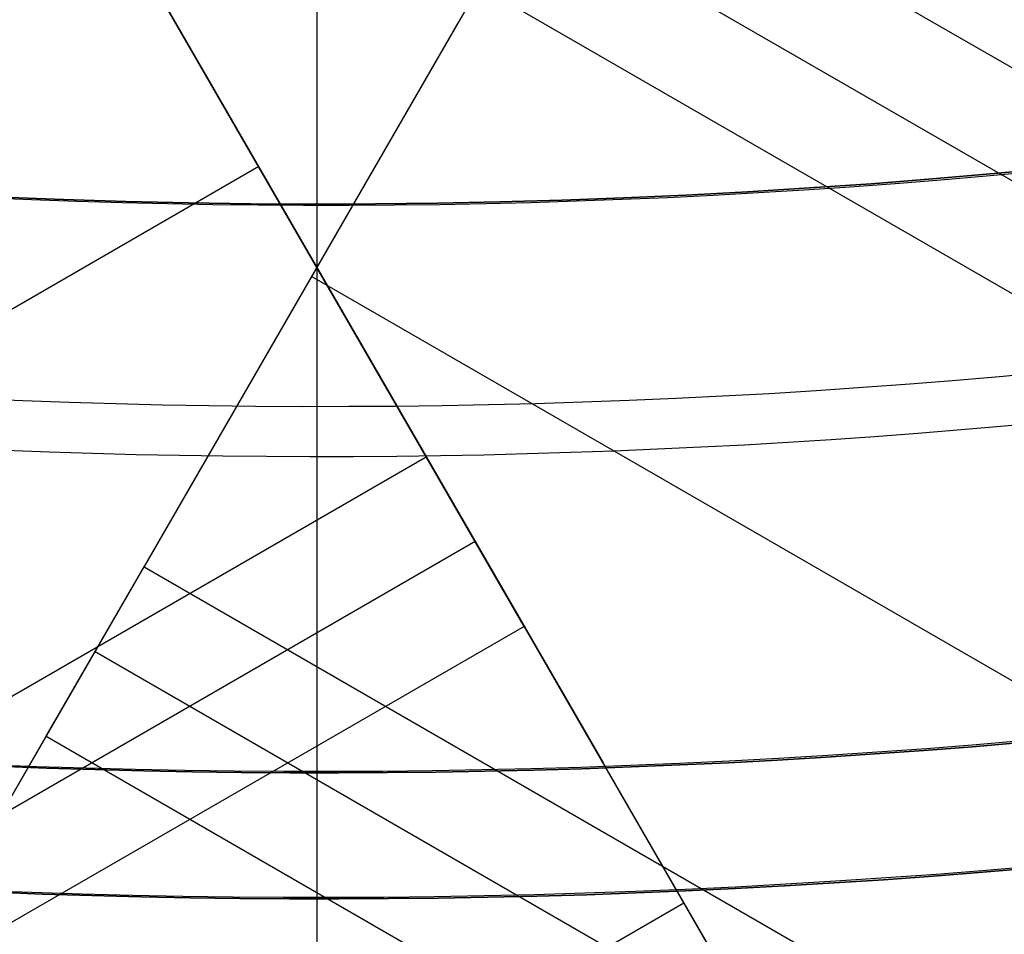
# Model space of a CAD drawing. Extents: x 19329 to 20306, y -2029 to -1182.
# Tile 13 of 66: x 19815.43 to 19823.24, y -1777.07 to -1769.81. Entities that reach past the tile are written whole.
import ezdxf

# ---------------------------------------------------------------- set-up
doc = ezdxf.new("R2010")
doc.units = 0
doc.layers.get('0').update_dxf_attribs({"linetype": 'CONTINUOUS'})
doc.layers.add('COLOR', color=7, linetype='CONTINUOUS')

msp = doc.modelspace()

# ---------------------------------------------------------------- linework, layer by layer
for p, q in [((19814.70653639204, -1766.443263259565, 55.76924897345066), (19822.13969241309, -1779.317867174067, 52.33709039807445)), ((19813.20308757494, -1779.712486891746, 80.45597219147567), (19820.59364523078, -1766.911665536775, 77.04348283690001)), ((19819.85025463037, -1768.19925582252, 75.33412510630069), (19832.66312627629, -1775.596770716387, 75.33412510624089)), ((19815.83104328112, -1768.390966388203, 53.29938470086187), (19820.05561549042, -1775.708140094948, 53.29938452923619)), ((19818.65299499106, -1773.278730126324, 52.38170991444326), (19815.99355718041, -1768.672448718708, 53.12237642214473)), ((19819.46194400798, -1768.871829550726, 75.75706859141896), (19832.7007060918, -1776.515232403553, 75.75706859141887)), ((19819.07363338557, -1769.544403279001, 76.18001207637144), (19816.4141955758, -1774.150684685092, 76.9206785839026)), ((19833.59366242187, -1777.9275459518, 76.18001207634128), (19819.07363338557, -1769.544403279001, 76.18001207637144)), ((19815.44077433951, -1775.836699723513, 77.82137531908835), (19818.90893427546, -1769.829670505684, 77.82137517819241)), ((19817.32327608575, -1770.97558942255, 52.75204316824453), (19384.31960988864, -2020.970372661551, 52.75204316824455)), ((19817.74391448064, -1771.847543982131, 76.55034533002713), (20250.74758067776, -2021.842327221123, 76.55034533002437)), ((19818.33035335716, -1772.719898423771, 54.09600082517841), (19818.33035334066, -1772.719898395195, 52.47156720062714)), ((19385.64932879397, -2023.273513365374, 52.38170991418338), (19818.65299499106, -1773.278730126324, 52.38170991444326)), ((19819.42961623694, -1774.623877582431, 51.5358229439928), (19818.65299499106, -1773.278730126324, 52.38170991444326)), ((19816.78589088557, -1773.506889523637, 78.80166155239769), (19816.78589086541, -1773.506889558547, 76.81715961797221)), ((19819.04130561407, -1773.951303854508, 51.95876642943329), (19386.03779988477, -2023.945994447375, 51.95876642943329)), ((19815.63757433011, -1775.495832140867, 77.76656555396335), (19816.4141955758, -1774.150684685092, 76.9206785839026)), ((19816.4141955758, -1774.150684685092, 76.9206785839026), (20249.41786177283, -2024.14546792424, 76.92067858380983)), ((19819.42961623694, -1774.623877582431, 51.5358229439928), (19386.48460955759, -2024.584793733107, 51.53582294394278)), ((19821.96566739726, -1779.016447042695, 50.82952022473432), (19819.42961623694, -1774.623877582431, 51.5358229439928)), ((19816.02588495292, -1774.823258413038, 77.34362206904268), (20249.02955115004, -2024.81804165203, 77.34362206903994)), ((19812.97813652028, -1780.102113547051, 78.50723206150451), (19815.63757433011, -1775.495832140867, 77.76656555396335)), ((19815.63757433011, -1775.495832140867, 77.76656555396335), (20248.61058054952, -2025.472913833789, 77.76656555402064)), ((19820.69764181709, -1776.82016231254, 51.18267158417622), (19388.63857752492, -2026.269579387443, 51.18267158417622))]:
    msp.add_line(p, q)
at = {"extrusion": (0.1124755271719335, 0.194813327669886, 0.9743700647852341)}
msp.add_lwpolyline([(-18054.37167406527, -8257.823916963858), (-18054.88222366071, -8257.51494856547), (-18055.39076947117, -8257.201283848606), (-18055.89725107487, -8256.882941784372), (-18056.4016082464, -8256.559942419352), (-18056.90378097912, -8256.232306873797), (-18057.40370950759, -8255.900057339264), (-18057.90133433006, -8255.563217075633), (-18058.39659623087, -8255.221810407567), (-18058.88943630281, -8254.87586272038), (-18059.37979596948, -8254.525400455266), (-18059.86761700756, -8254.170451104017), (-18060.35284156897, -8253.811043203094), (-18060.83541220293, -8253.447206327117), (-18061.31527187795, -8253.07897108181), (-18061.79236400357, -8252.706369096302), (-18062.26663245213, -8252.3294330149), (-18062.73802158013, -8251.948196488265), (-18063.2064762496, -8251.562694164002), (-18063.67194184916, -8251.172961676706), (-18064.13436431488, -8250.779035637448), (-18064.59369015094, -8250.380953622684), (-18065.04986644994, -8249.978754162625), (-18065.50284091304, -8249.572476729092), (-18065.95256186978, -8249.16216172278), (-18066.39897829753, -8248.747850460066), (-18066.84203984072, -8248.32958515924), (-18067.28169682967, -8247.90740892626), (-18067.71790029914, -8247.481365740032), (-18068.1506020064, -8247.051500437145), (-18068.57975444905, -8246.617858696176), (-18069.00531088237, -8246.180487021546), (-18069.42722533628, -8245.73943272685), (-18069.84545263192, -8245.294743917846), (-18070.25994839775, -8244.846469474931), (-18070.67066908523, -8244.394659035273), (-18071.07757198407, -8243.939362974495), (-18071.48061523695, -8243.480632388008), (-18071.87975785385, -8243.018519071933), (-18072.27495972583, -8242.55307550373), (-18072.66618163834, -8242.084354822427), (-18073.05338528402, -8241.61241080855), (-18073.436533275, -8241.137297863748), (-18073.81558915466, -8240.659070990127), (-18074.19051740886, -8240.177785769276), (-18074.56128347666, -8239.693498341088), (-18074.9278537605, -8239.206265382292), (-18075.29019563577, -8238.716144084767), (-18075.64827745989, -8238.223192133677), (-18076.00206858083, -8237.727467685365), (-18076.35153934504, -8237.229029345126), (-18076.69666110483, -8236.727936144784), (-18077.03740622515, -8236.224247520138), (-18077.37374808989, -8235.718023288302), (-18077.70566110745, -8235.209323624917), (-18078.03312071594, -8234.698209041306), (-18078.35610338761, -8234.184740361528), (-18078.67458663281, -8233.668978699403), (-18078.98854900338, -8233.150985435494), (-18079.29797009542, -8232.630822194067), (-18079.60283055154, -8232.108550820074), (-18079.90311206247, -8231.584233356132), (-18080.19879736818, -8231.057932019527), (-18080.48987025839, -8230.529709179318), (-18080.77631557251, -8229.999627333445), (-18081.05811919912, -8229.467749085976), (-18081.33526807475, -8228.934137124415), (-18081.60775018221, -8228.398854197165), (-18081.87555454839, -8227.861963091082), (-18082.1386712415, -8227.323526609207), (-18082.39709136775, -8226.783607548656), (-18082.65080706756, -8226.242268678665), (-18082.89981151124, -8225.699572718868), (-18083.14409889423, -8225.15558231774), (-18083.38366443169, -8224.61036003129), (-18083.61850435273, -8224.063968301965), (-18083.8486158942, -8223.51646943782), (-18084.07399729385, -8222.967925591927), (-18084.29464778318, -8222.418398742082), (-18084.51056757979, -8221.867950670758), (-18084.7217578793, -8221.316642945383), (-18084.92822084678, -8220.764536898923), (-18085.1299596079, -8220.211693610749), (-18085.32697823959, -8219.658173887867), (-18085.51928176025, -8219.104038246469), (-18085.70687611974, -8218.549346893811), (-18085.88976818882, -8217.994159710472), (-18086.06796574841, -8217.438536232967), (-18086.24147747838, -8216.882535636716), (-18086.41031294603, -8216.326216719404), (-18086.57448259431, -8215.769637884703), (-18086.73399772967, -8215.212857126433), (-18086.88887050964, -8214.655932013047), (-18087.03911393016, -8214.098919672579), (-18087.1847418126, -8213.541876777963), (-18087.32576879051, -8212.984859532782), (-18087.46221029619, -8212.427923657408), (-18087.59408254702, -8211.871124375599), (-18087.72140253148, -8211.314516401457), (-18087.84418799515, -8210.758153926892), (-18087.96245742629, -8210.202090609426), (-18088.07623004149, -8209.646379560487), (-18088.18552577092, -8209.091073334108), (-18088.29036524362, -8208.536223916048), (-18088.39076977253, -8207.981882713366), (-18088.48676133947, -8207.428100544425), (-18088.57836257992, -8206.874927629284), (-18088.66559676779, -8206.322413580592), (-18088.74848780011, -8205.77060739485), (-18088.82706018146, -8205.21955744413), (-18088.90133900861, -8204.669311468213), (-18088.97134995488, -8204.119916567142), (-18089.03711925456, -8203.571419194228), (-18089.09867368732, -8203.023865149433), (-18089.15604056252, -8202.477299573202), (-18089.20924770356, -8201.931766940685), (-18089.25832343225, -8201.387311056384), (-18089.30329655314, -8200.843975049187), (-18089.34419633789, -8200.301801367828), (-18089.38105250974, -8199.76083177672), (-18089.41389522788, -8199.221107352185), (-18089.44275507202, -8198.682668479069), (-18089.46766302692, -8198.14555484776), (-18089.48865046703, -8197.609805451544), (-18089.50574914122, -8197.075458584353), (-18089.51899115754, -8196.542551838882), (-18089.52840896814, -8196.011122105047), (-18089.53403535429, -8195.481205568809), (-18089.5359034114, -8194.952837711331), (-18089.53410419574, -8194.434296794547), (-18089.52868554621, -8193.914263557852), (-18089.51961616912, -8193.392771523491), (-18089.50686506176, -8192.869854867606), (-18089.49040152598, -8192.3455484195), (-18089.4701951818, -8191.819887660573), (-18089.4462159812, -8191.29290872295), (-18089.41843422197, -8190.764648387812), (-18089.38682056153, -8190.235144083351), (-18089.35134603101, -8189.704433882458), (-18089.31198204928, -8189.172556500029), (-18089.26870043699, -8188.63955128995), (-18089.22147343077, -8188.105458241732), (-18089.17027369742, -8187.570317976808), (-18089.11507434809, -8187.034171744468), (-18089.05584895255, -8186.497061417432), (-18088.99257155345, -8185.95902948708), (-18088.92521668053, -8185.4201190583), (-18088.85375936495, -8184.880373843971), (-18088.77817515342, -8184.339838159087), (-18088.69844012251, -8183.798556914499), (-18088.61453089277, -8183.256575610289), (-18088.52642464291, -8182.713940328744), (-18088.43409912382, -8182.170697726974), (-18088.33753267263, -8181.62689502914), (-18088.23670422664, -8181.082580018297), (-18088.13159333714, -8180.537801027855), (-18088.02218018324, -8179.992606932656), (-18087.90844558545, -8179.447047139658), (-18087.79037101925, -8178.901171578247), (-18087.66793862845, -8178.355030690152), (-18087.54113123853, -8177.808675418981), (-18087.40993236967, -8177.262157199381), (-18087.27432624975, -8176.715527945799), (-18087.1342978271, -8176.168840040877), (-18086.9898327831, -8175.622146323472), (-18086.84091754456, -8175.075500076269), (-18086.68753929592, -8174.528955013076), (-18086.52968599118, -8173.982565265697), (-18086.3673463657, -8173.436385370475), (-18086.20050994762, -8172.890470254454), (-18086.02916706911, -8172.344875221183), (-18085.85330887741, -8171.799655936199), (-18085.67292734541, -8171.254868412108), (-18085.48801528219, -8170.710568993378), (-18085.29856634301, -8170.166814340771), (-18085.10457503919, -8169.623661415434), (-18084.90603674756, -8169.081167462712), (-18084.70294771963, -8168.539389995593), (-18084.49530509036, -8167.998386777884), (-18084.28310688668, -8167.458215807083), (-18084.06635203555, -8166.918935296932), (-18083.84504037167, -8166.380603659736), (-18083.61917264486, -8165.843279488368), (-18083.38875052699, -8165.307021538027), (-18083.15377661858, -8164.771888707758), (-18082.91425445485, -8164.237940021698), (-18082.67018851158, -8163.705234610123), (-18082.42158421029, -8163.173831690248), (-18082.16844792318, -8162.643790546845), (-18081.91078697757, -8162.115170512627), (-18081.64860965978, -8161.588030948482), (-18081.38192521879, -8161.062431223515), (-18081.11074386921, -8160.538430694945), (-18080.83507679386, -8160.016088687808), (-18080.55493614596, -8159.495464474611), (-18080.27033505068, -8158.976617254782), (-18079.98128760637, -8158.459606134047), (-18079.68780888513, -8157.944490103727), (-18079.38991493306, -8157.431328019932), (-18079.08762276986, -8156.920178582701), (-18078.78095038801, -8156.41110031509), (-18078.46991675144, -8155.904151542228), (-18078.15454179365, -8155.399390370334), (-18077.83484641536, -8154.896874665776), (-18077.51085248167, -8154.39666203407), (-18077.1825828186, -8153.898809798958), (-18076.85006120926, -8153.403374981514), (-18076.51331238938, -8152.910414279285), (-18076.17236204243, -8152.419984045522), (-18075.82723679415, -8151.932140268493), (-18075.47796420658, -8151.446938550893), (-18075.12457277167, -8150.964434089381), (-18074.76709190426, -8150.484681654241), (-18074.40555193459, -8150.007735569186), (-18074.03998410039, -8149.533649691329), (-18073.67042053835, -8149.062477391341), (-18073.29689427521, -8148.594271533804), (-18072.91943921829, -8148.12908445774), (-18072.53809014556, -8147.666967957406), (-18072.15288269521, -8147.207973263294), (-18071.76385335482, -8146.752151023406), (-18071.37103944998, -8146.29955128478), (-18070.97447913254, -8145.850223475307), (-18070.57421136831, -8145.404216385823), (-18070.1702759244, -8144.961578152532), (-18069.76271335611, -8144.522356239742), (-18069.35156499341, -8144.086597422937), (-18068.93687292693, -8143.654347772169), (-18068.51867999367, -8143.225652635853), (-18068.09702976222, -8142.800556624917), (-18067.67196651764, -8142.379103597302), (-18067.24353524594, -8141.961336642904), (-18066.81178161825, -8141.547298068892), (-18066.37675197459, -8141.137029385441), (-18065.93849330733, -8140.730571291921), (-18065.49705324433, -8140.327963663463), (-18065.05248003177, -8139.929245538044), (-18064.60482251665, -8139.534455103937), (-18064.15413012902, -8139.143629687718), (-18063.70045286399, -8138.756805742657), (-18063.24384126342, -8138.374018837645), (-18062.78434639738, -8137.995303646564), (-18062.32201984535, -8137.620693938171), (-18061.85691367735, -8137.250222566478), (-18061.38908043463, -8136.883921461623), (-18060.91857311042, -8136.521821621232), (-18060.4454451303, -8136.163953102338), (-18059.96975033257, -8135.810345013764), (-18059.49154294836, -8135.461025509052), (-18059.01087758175, -8135.116021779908), (-18058.5278091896, -8134.77536005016), (-18058.04239306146, -8134.439065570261), (-18057.55468479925, -8134.107162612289), (-18057.06474029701, -8133.779674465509), (-18056.57261572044, -8133.456623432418), (-18056.07836748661, -8133.138030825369), (-18055.58205224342, -8132.823916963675)], dxfattribs=at)
at = {"extrusion": (0.1124755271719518, 0.1948133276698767, 0.9743700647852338)}
msp.add_lwpolyline([(-18053.46081628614, -8132.823916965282), (-18053.98188590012, -8133.128708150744), (-18054.50100556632, -8133.438358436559), (-18055.01811201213, -8133.752850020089), (-18055.53314213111, -8134.072163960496), (-18056.04603300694, -8134.396280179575), (-18056.5567219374, -8134.725177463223), (-18057.06514645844, -8135.058833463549), (-18057.5712443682, -8135.397224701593), (-18058.07495375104, -8135.740326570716), (-18058.57621300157, -8136.088113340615), (-18059.07496084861, -8136.440558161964), (-18059.57113637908, -8136.797633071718), (-18060.06467906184, -8137.159308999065), (-18060.55552877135, -8137.525555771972), (-18061.04362581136, -8137.896342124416), (-18061.52891093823, -8138.271635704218), (-18062.01132538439, -8138.651403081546), (-18062.49081088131, -8139.035609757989), (-18062.96730968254, -8139.424220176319), (-18063.44076458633, -8139.817197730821), (-18063.91111895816, -8140.214504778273), (-18064.37831675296, -8140.616102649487), (-18064.84230253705, -8141.021951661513), (-18065.30302150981, -8141.432011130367), (-18065.76041952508, -8141.846239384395), (-18066.21444311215, -8142.264593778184), (-18066.66503949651, -8142.687030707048), (-18067.11215662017, -8143.113505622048), (-18067.55574316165, -8143.543973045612), (-18067.99574855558, -8143.978386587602), (-18068.43212301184, -8144.416698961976), (-18068.86481753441, -8144.858862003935), (-18069.29378393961, -8145.304826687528), (-18069.71897487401, -8145.754543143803), (-18070.1403438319, -8146.207960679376), (-18070.5578451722, -8146.665027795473), (-18070.9714341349, -8147.125692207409), (-18071.38106685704, -8147.589900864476), (-18071.78670038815, -8148.057599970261), (-18072.18829270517, -8148.528735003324), (-18072.58580272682, -8149.003250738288), (-18072.97919032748, -8149.481091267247), (-18073.36841635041, -8149.96220002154), (-18073.7534426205, -8150.446519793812), (-18074.13423195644, -8150.933992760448), (-18074.51074818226, -8151.424560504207), (-18074.88295613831, -8151.918164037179), (-18075.25082169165, -8152.414743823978), (-18075.61431174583, -8152.914239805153), (-18075.97339425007, -8153.416591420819), (-18076.32803820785, -8153.921737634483), (-18076.67821368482, -8154.429616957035), (-18077.0238918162, -8154.940167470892), (-18077.36504481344, -8155.453326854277), (-18077.70164597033, -8155.969032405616), (-18078.03366966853, -8156.487221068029), (-18078.36109138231, -8157.007829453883), (-18078.6838876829, -8157.53079386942), (-18079.00203624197, -8158.056050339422), (-18079.31551583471, -8158.583534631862), (-18079.62430634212, -8159.113182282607), (-18079.92838875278, -8159.644928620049), (-18080.22774516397, -8160.178708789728), (-18080.52235878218, -8160.714457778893), (-18080.81221392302, -8161.252110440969), (-18081.09729601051, -8161.791601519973), (-18081.37759157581, -8162.332865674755), (-18081.65308825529, -8162.875837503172), (-18081.92377478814, -8163.420451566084), (-18082.18964101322, -8163.966642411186), (-18082.45067786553, -8164.514344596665), (-18082.70687737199, -8165.063492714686), (-18082.9582326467, -8165.614021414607), (-18083.20473788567, -8166.165865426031), (-18083.44638836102, -8166.718959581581), (-18083.68318041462, -8167.273238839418), (-18083.91511145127, -8167.828638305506), (-18084.14217993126, -8168.385093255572), (-18084.36438536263, -8168.94253915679), (-18084.58172829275, -8169.500911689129), (-18084.79421029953, -8170.060146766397), (-18085.00183398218, -8170.620180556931), (-18085.20460295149, -8171.180949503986), (-18085.40252181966, -8171.742390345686), (-18085.59559618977, -8172.304440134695), (-18085.78383264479, -8172.867036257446), (-18085.96723873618, -8173.43011645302), (-18086.1458229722, -8173.993618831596), (-18086.31959480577, -8174.557481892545), (-18086.48856462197, -8175.121644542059), (-18086.65274372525, -8175.686046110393), (-18086.8121443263, -8176.250626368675), (-18086.96677952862, -8176.815325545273), (-18087.11666331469, -8177.380084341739), (-18087.26181053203, -8177.944843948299), (-18087.4022368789, -8178.509546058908), (-18087.53795888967, -8179.07413288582), (-18087.66899392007, -8179.638547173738), (-18087.79536013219, -8180.202732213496), (-18087.91707647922, -8180.766631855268), (-18088.03416269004, -8181.330190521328), (-18088.14663925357, -8181.89335321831), (-18088.25452740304, -8182.456065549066), (-18088.3578491, -8183.018273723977), (-18088.45662701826, -8183.579924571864), (-18088.55088452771, -8184.140965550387), (-18088.64064567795, -8184.701344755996), (-18088.72593518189, -8185.261010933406), (-18088.80677839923, -8185.819913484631), (-18088.88320131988, -8186.37800247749), (-18088.95523054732, -8186.935228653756), (-18089.02289328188, -8187.491543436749), (-18089.08621730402, -8188.046898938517), (-18089.14523095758, -8188.601247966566), (-18089.19996313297, -8189.154544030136), (-18089.25044325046, -8189.706741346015), (-18089.29670124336, -8190.257794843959), (-18089.3387675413, -8190.807660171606), (-18089.37667305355, -8191.356293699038), (-18089.41044915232, -8191.903652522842), (-18089.44012765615, -8192.44969446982), (-18089.46574081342, -8192.994378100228), (-18089.48732128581, -8193.537662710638), (-18089.50490213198, -8194.079508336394), (-18089.51851679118, -8194.619875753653), (-18089.5281990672, -8195.158726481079), (-18089.53398311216, -8195.696022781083), (-18089.53590341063, -8196.231727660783), (-18089.53415174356, -8196.743370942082), (-18089.5288765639, -8197.256467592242), (-18089.52004780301, -8197.770985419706), (-18089.50763566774, -8198.286891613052), (-18089.49161065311, -8198.804152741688), (-18089.47194355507, -8199.322734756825), (-18089.44860548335, -8199.842602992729), (-18089.42156787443, -8200.363722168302), (-18089.3908025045, -8200.886056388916), (-18089.35628150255, -8201.409569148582), (-18089.31797736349, -8201.934223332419), (-18089.27586296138, -8202.459981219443), (-18089.22991156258, -8202.986804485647), (-18089.18009683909, -8203.51465420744), (-18089.12639288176, -8204.043490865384), (-18089.06877421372, -8204.573274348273), (-18089.00721580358, -8205.103963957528), (-18088.9416930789, -8205.635518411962), (-18088.87218193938, -8206.167895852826), (-18088.79865877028, -8206.701053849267), (-18088.72110045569, -8207.234949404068), (-18088.63948439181, -8207.769538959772), (-18088.55378850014, -8208.304778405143), (-18088.46399124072, -8208.840623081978), (-18088.37007162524, -8209.377027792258), (-18088.27200923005, -8209.913946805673), (-18088.16978420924, -8210.451333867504), (-18088.06337730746, -8210.989142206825), (-18087.95276987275, -8211.527324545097), (-18087.83794386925, -8212.065833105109), (-18087.71888188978, -8212.60461962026), (-18087.59556716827, -8213.143635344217), (-18087.46798359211, -8213.682831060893), (-18087.33611571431, -8214.222157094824), (-18087.19994876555, -8214.76156332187), (-18087.05946866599, -8215.300999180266), (-18086.91466203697, -8215.840413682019), (-18086.7655162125, -8216.379755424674), (-18086.61201925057, -8216.918972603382), (-18086.45415994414, -8217.458013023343), (-18086.29192783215, -8217.996824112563), (-18086.12531321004, -8218.53535293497), (-18085.9543071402, -8219.073546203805), (-18085.77890146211, -8219.611350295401), (-18085.5990888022, -8220.148711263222), (-18085.41486258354, -8220.685574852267), (-18085.22621703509, -8221.221886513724), (-18085.03314720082, -8221.757591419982), (-18084.83564894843, -8222.292634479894), (-18084.63371897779, -8222.826960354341), (-18084.42735482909, -8223.360513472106), (-18084.21655489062, -8223.893238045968), (-18084.0013184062, -8224.425078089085), (-18083.78164548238, -8224.955977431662), (-18083.5575370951, -8225.48587973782), (-18083.32899509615, -8226.014728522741), (-18083.09602221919, -8226.542467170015), (-18082.85862208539, -8227.069038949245), (-18082.61679920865, -8227.594387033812), (-18082.37055900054, -8228.118454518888), (-18082.11990777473, -8228.641184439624), (-18081.86485275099, -8229.162519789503), (-18081.60540205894, -8229.682403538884), (-18081.34156474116, -8230.200778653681), (-18081.07335075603, -8230.717588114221), (-18080.80077098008, -8231.232774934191), (-18080.52383720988, -8231.746282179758), (-18080.24256216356, -8232.258052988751), (-18079.95695948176, -8232.768030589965), (-18079.66704372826, -8233.276158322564), (-18079.37283039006, -8233.782379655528), (-18079.07433587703, -8234.286638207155), (-18078.7715775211, -8234.788877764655), (-18078.46457357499, -8235.289042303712), (-18078.15334321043, -8235.787076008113), (-18077.83790651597, -8236.282923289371), (-18077.51828449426, -8236.776528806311), (-18077.19449905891, -8237.267837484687), (-18076.86657303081, -8237.756794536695), (-18076.53453013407, -8238.243345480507), (-18076.1983949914, -8238.727436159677), (-18075.85819311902, -8239.209012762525), (-18075.51395092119, -8239.688021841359), (-18075.16569568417, -8240.16441033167), (-18074.81345556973, -8240.638125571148), (-18074.45725960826, -8241.10911531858), (-18074.09713769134, -8241.577327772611), (-18073.73312056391, -8242.042711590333), (-18073.36523981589, -8242.505215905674), (-18072.99352787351, -8242.964790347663), (-18072.61801799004, -8243.421385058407), (-18072.23874423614, -8243.874950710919), (-18071.85574148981, -8244.325438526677), (-18071.46904542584, -8244.77280029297), (-18071.07869250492, -8245.216988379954), (-18070.68471996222, -8245.657955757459), (-18070.28716579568, -8246.095656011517), (-18069.88606875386, -8246.530043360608), (-18069.48146832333, -8246.961072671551), (-18069.0734047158, -8247.38869947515), (-18068.66191885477, -8247.812879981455), (-18068.24705236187, -8248.23357109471), (-18067.82884754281, -8248.650730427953), (-18067.40734737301, -8249.06431631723), (-18066.9825954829, -8249.474287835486), (-18066.55463614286, -8249.880604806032), (-18066.12351424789, -8250.283227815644), (-18065.68927530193, -8250.682118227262), (-18065.25196540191, -8251.077238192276), (-18064.81163122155, -8251.468550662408), (-18064.36831999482, -8251.85601940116), (-18063.92207949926, -8252.239608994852), (-18063.47295803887, -8252.619284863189), (-18063.02100442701, -8252.995013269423), (-18062.56626796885, -8253.366761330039), (-18062.1087984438, -8253.734497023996), (-18061.6486460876, -8254.098189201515), (-18061.18586157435, -8254.457807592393), (-18060.72049599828, -8254.813322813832), (-18060.25260085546, -8255.164706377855), (-18059.78222802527, -8255.511930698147), (-18059.30942975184, -8255.85496909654), (-18058.83425862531, -8256.193795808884), (-18058.35676756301, -8256.528385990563), (-18057.8770097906, -8256.858715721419), (-18057.39503882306, -8257.18476201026), (-18056.91090844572, -8257.50650279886), (-18056.42467269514, -8257.82391696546)], dxfattribs=at)
at = {"extrusion": (0.1124755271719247, 0.1948133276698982, 0.9743700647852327)}
msp.add_lwpolyline([(-18059.82186219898, -8132.823916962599), (-18060.29727702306, -8133.159034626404), (-18060.77044049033, -8133.498225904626), (-18061.24130344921, -8133.84146741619), (-18061.70981704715, -8134.18873495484), (-18062.1759327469, -8134.540003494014), (-18062.63960234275, -8134.895247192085), (-18063.10077797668, -8135.254439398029), (-18063.55941215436, -8135.617552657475), (-18064.01545776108, -8135.984558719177), (-18064.4688680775, -8136.355428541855), (-18064.91959679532, -8136.730132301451), (-18065.36759803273, -8137.108639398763), (-18065.81282634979, -8137.490918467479), (-18066.25523676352, -8137.876937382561), (-18066.69478476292, -8138.266663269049), (-18067.13142632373, -8138.660062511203), (-18067.56511792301, -8139.057100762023), (-18067.9958165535, -8139.457742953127), (-18068.42347973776, -8139.861953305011), (-18068.84806554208, -8140.269695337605), (-18069.26953259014, -8140.680931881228), (-18069.68784007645, -8141.09562508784), (-18070.10294777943, -8141.513736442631), (-18070.5148160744, -8141.93522677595), (-18070.92340594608, -8142.360056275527), (-18071.328679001, -8142.788184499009), (-18071.73059747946, -8143.219570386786), (-18072.12912426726, -8143.654172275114), (-18072.52422290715, -8144.091947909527), (-18072.91585760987, -8144.532854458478), (-18073.30399326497, -8144.976848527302), (-18073.68859545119, -8145.423886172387), (-18074.06963044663, -8145.873922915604), (-18074.44706523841, -8146.326913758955), (-18074.8208675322, -8146.782813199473), (-18075.19100576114, -8147.241575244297), (-18075.55744909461, -8147.703153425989), (-18075.92016744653, -8148.167500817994), (-18076.27913148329, -8148.634570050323), (-18076.6343126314, -8149.104313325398), (-18076.98568308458, -8149.576682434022), (-18077.33321581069, -8150.051628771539), (-18077.67688455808, -8150.529103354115), (-18078.01666386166, -8151.009056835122), (-18078.35252904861, -8151.491439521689), (-18078.68445624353, -8151.976201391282), (-18079.01242237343, -8152.463292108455), (-18079.33640517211, -8152.95266104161), (-18079.65638318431, -8153.444257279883), (-18079.9723357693, -8153.938029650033), (-18080.28424310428, -8154.433926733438), (-18080.59208618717, -8154.931896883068), (-18080.89584683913, -8155.431888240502), (-18081.19550770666, -8155.933848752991), (-18081.49105226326, -8156.437726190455), (-18081.78246481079, -8156.943468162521), (-18082.06973048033, -8157.451022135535), (-18082.35283523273, -8157.960335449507), (-18082.63176585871, -8158.47135533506), (-18082.90650997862, -8158.984028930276), (-18083.17705604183, -8159.498303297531), (-18083.44339332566, -8160.014125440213), (-18083.70551193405, -8160.531442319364), (-18083.96340279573, -8161.050200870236), (-18084.21705766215, -8161.570348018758), (-18084.46646910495, -8162.091830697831), (-18084.71163051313, -8162.614595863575), (-18084.95253608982, -8163.138590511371), (-18085.18918084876, -8163.663761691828), (-18085.42156061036, -8164.19005652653), (-18085.64967199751, -8164.717422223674), (-18085.87351243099, -8165.245806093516), (-18086.09308012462, -8165.775155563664), (-18086.30837407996, -8166.30541819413), (-18086.51939408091, -8166.836541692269), (-18086.72614068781, -8167.368473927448), (-18086.92861523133, -8167.901162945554), (-18087.12681980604, -8168.434556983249), (-18087.32075726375, -8168.968604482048), (-18087.51043120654, -8169.503254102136), (-18087.69584597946, -8170.038454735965), (-18087.87700666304, -8170.574155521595), (-18088.05391906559, -8171.110305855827), (-18088.2265897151, -8171.646855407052), (-18088.39502585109, -8172.183754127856), (-18088.55923541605, -8172.720952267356), (-18088.71922704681, -8173.258400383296), (-18088.87501006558, -8173.796049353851), (-18089.0265944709, -8174.333850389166), (-18089.17399092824, -8174.871755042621), (-18089.3172107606, -8175.409715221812), (-18089.45626593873, -8175.947683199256), (-18089.59116907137, -8176.485611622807), (-18089.72193339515, -8177.023453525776), (-18089.84857276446, -8177.561162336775), (-18089.97110164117, -8178.098691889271), (-18090.08953508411, -8178.635996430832), (-18090.20388873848, -8179.173030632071), (-18090.31417882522, -8179.709749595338), (-18090.4204221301, -8180.246108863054), (-18090.52263599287, -8180.782064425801), (-18090.62083829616, -8181.317572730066), (-18090.71504745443, -8181.852590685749), (-18090.80528240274, -8182.387075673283), (-18090.89156258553, -8182.920985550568), (-18090.97390794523, -8183.454278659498), (-18091.05233891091, -8183.986913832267), (-18091.12687638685, -8184.51885039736), (-18091.19754174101, -8185.050048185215), (-18091.26435679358, -8185.580467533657), (-18091.32734380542, -8186.11006929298), (-18091.38652546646, -8186.638814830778), (-18091.44192488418, -8187.166666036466), (-18091.49356557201, -8187.693585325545), (-18091.54147143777, -8188.219535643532), (-18091.58566677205, -8188.744480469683), (-18091.62617623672, -8189.268383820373), (-18091.66302485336, -8189.791210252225), (-18091.69623799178, -8190.312924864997), (-18091.7258413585, -8190.833493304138), (-18091.75186098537, -8191.352881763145), (-18091.77432321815, -8191.871056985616), (-18091.79325470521, -8192.38798626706), (-18091.80868238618, -8192.903637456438), (-18091.82063348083, -8193.417978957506), (-18091.82913547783, -8193.930979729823), (-18091.83421612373, -8194.442609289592), (-18091.83590341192, -8194.95283771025), (-18091.83415593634, -8195.472086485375), (-18091.8288937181, -8195.992785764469), (-18091.82008726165, -8196.514903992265), (-18091.80770733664, -8197.038409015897), (-18091.79172498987, -8197.563268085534), (-18091.77211155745, -8198.089447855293), (-18091.74883867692, -8198.616914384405), (-18091.72187829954, -8199.145633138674), (-18091.6912027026, -8199.675568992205), (-18091.6567845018, -8200.206686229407), (-18091.61859666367, -8200.738948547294), (-18091.57661251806, -8201.272319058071), (-18091.53080577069, -8201.806760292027), (-18091.48115051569, -8202.342234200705), (-18091.42762124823, -8202.878702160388), (-18091.37019287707, -8203.416124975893), (-18091.30884073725, -8203.954462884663), (-18091.24354060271, -8204.49367556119), (-18091.17426869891, -8205.033722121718), (-18091.10100171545, -8205.574561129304), (-18091.02371681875, -8206.116150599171), (-18090.94239166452, -8206.658448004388), (-18090.85700441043, -8207.20141028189), (-18090.76753372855, -8207.744993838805), (-18090.67395881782, -8208.289154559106), (-18090.57625941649, -8208.833847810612), (-18090.47441581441, -8209.37902845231), (-18090.36840886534, -8209.924650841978), (-18090.25821999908, -8210.470668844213), (-18090.14383123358, -8211.017035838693), (-18090.02522518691, -8211.563704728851), (-18089.90238508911, -8212.11062795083), (-18089.77529479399, -8212.65775748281), (-18089.64393879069, -8213.205044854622), (-18089.50830221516, -8213.752441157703), (-18089.36837086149, -8214.299897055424), (-18089.22413119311, -8214.847362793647), (-18089.07557035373, -8215.39478821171), (-18088.92267617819, -8215.942122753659), (-18088.7654372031, -8216.489315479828), (-18088.60384267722, -8217.03631507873), (-18088.43788257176, -8217.583069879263), (-18088.26754759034, -8218.129527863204), (-18088.09282917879, -8218.67563667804), (-18087.91371953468, -8219.221343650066), (-18087.73021161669, -8219.7665957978), (-18087.54229915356, -8220.311339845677), (-18087.34997665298, -8220.855522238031), (-18087.15323941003, -8221.399089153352), (-18086.95208351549, -8221.941986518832), (-18086.74650586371, -8222.484160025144), (-18086.53650416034, -8223.025555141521), (-18086.32207692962, -8223.566117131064), (-18086.10322352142, -8224.105791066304), (-18085.87994411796, -8224.64452184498), (-18085.65223974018, -8225.182254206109), (-18085.42011225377, -8225.718932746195), (-18085.18356437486, -8226.254501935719), (-18084.9425996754, -8226.788906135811), (-18084.69722258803, -8227.322089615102), (-18084.44743841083, -8227.853996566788), (-18084.19325331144, -8228.384571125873), (-18083.93467433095, -8228.913757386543), (-18083.67170938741, -8229.441499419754), (-18083.40436727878, -8229.967741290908), (-18083.13265768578, -8230.492427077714), (-18082.85659117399, -8231.015500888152), (-18082.57617919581, -8231.536906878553), (-18082.2914340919, -8232.056589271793), (-18082.00236909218, -8232.574492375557), (-18081.70899831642, -8233.090560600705), (-18081.4113367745, -8233.60473847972), (-18081.1094003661, -8234.11697068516), (-18080.80320588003, -8234.627202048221), (-18080.49277099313, -8235.135377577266), (-18080.17811426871, -8235.641442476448), (-18079.8592551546, -8236.14534216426), (-18079.53621398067, -8236.647022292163), (-18079.20901195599, -8237.14642876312), (-18078.87767116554, -8237.643507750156), (-18078.54221456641, -8238.138205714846), (-18078.20266598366, -8238.63046942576), (-18077.85905010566, -8239.120245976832), (-18077.51139247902, -8239.60748280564), (-18077.15971950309, -8240.09212771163), (-18076.80405842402, -8240.57412887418), (-18076.44443732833, -8241.053434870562), (-18076.08088513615, -8241.529994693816), (-18075.71343159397, -8242.003757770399), (-18075.34210726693, -8242.474673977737), (-18074.96694353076, -8242.942693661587), (-18074.5879725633, -8243.407767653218), (-18074.2052273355, -8243.869847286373), (-18073.81874160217, -8244.32888441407), (-18073.4285498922, -8244.784831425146), (-18073.03468749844, -8245.237641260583), (-18072.6371904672, -8245.687267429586), (-18072.2360955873, -8246.133664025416), (-18071.83144037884, -8246.576785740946), (-18071.42326308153, -8247.016587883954), (-18071.01160264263, -8247.453026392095), (-18070.59649870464, -8247.88605784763), (-18070.17799159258, -8248.315639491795), (-18069.75612230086, -8248.741729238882), (-18069.33093248, -8249.16428568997), (-18068.90246442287, -8249.583268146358), (-18068.47076105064, -8249.998636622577), (-18068.03586589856, -8250.410351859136), (-18067.59782310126, -8250.81837533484), (-18067.1566773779, -8251.222669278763), (-18066.71247401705, -8251.623196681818), (-18066.2652588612, -8252.019921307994), (-18065.81507829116, -8252.412807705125), (-18065.36197921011, -8252.801821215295), (-18064.90600902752, -8253.186927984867), (-18064.44721564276, -8253.568094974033), (-18063.98564742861, -8253.94528996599), (-18063.52135321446, -8254.318481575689), (-18063.05438226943, -8254.687639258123), (-18062.58478428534, -8255.052733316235), (-18062.11260935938, -8255.413734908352), (-18061.6379079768, -8255.77061605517), (-18061.16073099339, -8256.123349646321), (-18060.68112961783, -8256.471909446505), (-18060.19915539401, -8256.816270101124), (-18059.71486018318, -8257.156407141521), (-18059.22829614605, -8257.492296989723), (-18058.73951572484, -8257.823916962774)], dxfattribs=at)
at = {"extrusion": (0.1124755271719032, 0.1948133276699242, 0.9743700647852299)}
msp.add_lwpolyline([(-18060.57947967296, -8257.823916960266), (-18061.04541041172, -8257.486593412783), (-18061.5090698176, -8257.145333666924), (-18061.97041101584, -8256.80016149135), (-18062.42938744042, -8256.451101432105), (-18062.88595284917, -8256.098178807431), (-18063.34006133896, -8255.741419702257), (-18063.79166736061, -8255.380850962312), (-18064.24072573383, -8255.01650018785), (-18064.68719166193, -8254.648395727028), (-18065.13102074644, -8254.27656666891), (-18065.57216900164, -8253.901042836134), (-18066.01059286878, -8253.521854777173), (-18066.44624923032, -8253.139033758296), (-18066.8790954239, -8252.752611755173), (-18067.30908925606, -8252.362621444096), (-18067.73618901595, -8251.969096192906), (-18068.16035348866, -8251.572070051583), (-18068.58154196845, -8251.171577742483), (-18068.99971427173, -8250.767654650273), (-18069.41483074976, -8250.360336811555), (-18069.8268523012, -8249.949660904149), (-18070.23574038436, -8249.535664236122), (-18070.64145702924, -8249.118384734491), (-18071.04396484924, -8248.697860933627), (-18071.44322705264, -8248.274131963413), (-18071.83920745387, -8247.847237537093), (-18072.23187048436, -8247.417217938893), (-18072.62118120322, -8246.984114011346), (-18073.00710530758, -8246.547967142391), (-18073.38960914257, -8246.108819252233), (-18073.76865971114, -8245.666712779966), (-18074.14422468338, -8245.221690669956), (-18074.51627240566, -8244.77379635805), (-18074.88477190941, -8244.323073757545), (-18075.24969291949, -8243.869567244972), (-18075.61100586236, -8243.413321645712), (-18075.9686818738, -8242.954382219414), (-18076.32269280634, -8242.492794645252), (-18076.67301123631, -8242.028605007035), (-18077.01961047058, -8241.561859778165), (-18077.36246455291, -8241.092605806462), (-18077.70154826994, -8240.620890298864), (-18078.03683715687, -8240.146760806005), (-18078.36830750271, -8239.670265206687), (-18078.69593635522, -8239.191451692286), (-18079.01970152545, -8238.710368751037), (-18079.33958159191, -8238.227065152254), (-18079.65555590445, -8237.741589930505), (-18079.96760458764, -8237.253992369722), (-18080.27570854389, -8236.764321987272), (-18080.57984945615, -8236.272628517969), (-18080.88000979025, -8235.778961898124), (-18081.1761727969, -8235.283372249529), (-18081.46832251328, -8234.78590986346), (-18081.75644376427, -8234.286625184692), (-18082.04052216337, -8233.785568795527), (-18082.32054411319, -8233.282791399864), (-18082.59649680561, -8232.778343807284), (-18082.86836822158, -8232.272276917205), (-18083.13614713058, -8231.764641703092), (-18083.39982308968, -8231.255489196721), (-18083.65938644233, -8230.744870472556), (-18083.91482831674, -8230.232836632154), (-18084.16614062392, -8229.719438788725), (-18084.4133160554, -8229.204728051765), (-18084.65634808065, -8228.6887555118), (-18084.89523094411, -8228.17157222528), (-18085.12995966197, -8227.653229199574), (-18085.36053001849, -8227.133777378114), (-18085.58693856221, -8226.613267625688), (-18085.80918260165, -8226.091750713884), (-18086.0272602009, -8225.569277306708), (-18086.24117017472, -8225.045897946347), (-18086.45091208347, -8224.521663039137), (-18086.65648622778, -8223.996622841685), (-18086.85789364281, -8223.470827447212), (-18087.05513609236, -8222.944326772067), (-18087.24821606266, -8222.417170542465), (-18087.43713675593, -8221.889408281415), (-18087.62190208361, -8221.361089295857), (-18087.80251665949, -8220.832262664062), (-18087.97898579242, -8220.302977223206), (-18088.15131547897, -8219.773281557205), (-18088.31951239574, -8219.24322398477), (-18088.48358389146, -8218.712852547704), (-18088.64353797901, -8218.182214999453), (-18088.79938332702, -8217.651358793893), (-18088.95112925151, -8217.12033107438), (-18089.09878570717, -8216.58917866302), (-18089.24236327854, -8216.057948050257), (-18089.381873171, -8215.52668538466), (-18089.51732720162, -8214.99543646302), (-18089.64873778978, -8214.464246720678), (-18089.77611794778, -8213.933161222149), (-18089.89948127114, -8213.402224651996), (-18090.0188419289, -8212.87148130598), (-18090.13421465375, -8212.340975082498), (-18090.24561473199, -8211.81074947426), (-18090.35305799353, -8211.280847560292), (-18090.45656080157, -8210.751311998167), (-18090.55614004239, -8210.222185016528), (-18090.65181311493, -8209.693508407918), (-18090.74359792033, -8209.165323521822), (-18090.8315128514, -8208.637671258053), (-18090.91557678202, -8208.110592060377), (-18090.99580905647, -8207.584125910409), (-18091.07222947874, -8207.058312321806), (-18091.14485830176, -8206.53319033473), (-18091.21371621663, -8206.008798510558), (-18091.27882434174, -8205.485174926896), (-18091.34020421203, -8204.962357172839), (-18091.39787776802, -8204.440382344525), (-18091.45186734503, -8203.919287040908), (-18091.50219566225, -8203.399107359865), (-18091.54888581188, -8202.879878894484), (-18091.59196124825, -8202.361636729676), (-18091.63144577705, -8201.84441543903), (-18091.6673635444, -8201.328249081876), (-18091.69973902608, -8200.81317120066), (-18091.72859701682, -8200.299214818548), (-18091.75396261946, -8199.786412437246), (-18091.77586123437, -8199.27479603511), (-18091.79431854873, -8198.764397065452), (-18091.80936052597, -8198.25524645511), (-18091.82101339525, -8197.74737460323), (-18091.82930364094, -8197.240811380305), (-18091.83425799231, -8196.735586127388), (-18091.8359034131, -8196.231727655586), (-18091.83411061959, -8195.705789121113), (-18091.82871167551, -8195.178362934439), (-18091.81967593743, -8194.649481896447), (-18091.80697304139, -8194.119179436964), (-18091.79057291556, -8193.587489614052), (-18091.77044579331, -8193.054447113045), (-18091.74656222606, -8192.520087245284), (-18091.71889309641, -8191.984445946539), (-18091.68740963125, -8191.447559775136), (-18091.65208341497, -8190.909465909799), (-18091.61288640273, -8190.370202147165), (-18091.56979093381, -8189.829806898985), (-18091.52276974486, -8189.288319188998), (-18091.47179598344, -8188.745778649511), (-18091.41684322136, -8188.202225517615), (-18091.35788546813, -8187.657700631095), (-18091.29489718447, -8187.112245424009), (-18091.22785329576, -8186.565901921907), (-18091.15672920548, -8186.018712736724), (-18091.08150080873, -8185.47072106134), (-18091.00214450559, -8184.921970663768), (-18090.91863721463, -8184.372505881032), (-18090.83095638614, -8183.822371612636), (-18090.73908001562, -8183.27161331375), (-18090.6429866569, -8182.72027698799), (-18090.54265543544, -8182.168409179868), (-18090.4380660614, -8181.616056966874), (-18090.32919884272, -8181.06326795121), (-18090.21603469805, -8180.510090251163), (-18090.09855516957, -8179.956572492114), (-18089.97674243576, -8179.402763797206), (-18089.85057932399, -8178.84871377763), (-18089.72004932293, -8178.294472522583), (-18089.58513659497, -8177.740090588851), (-18089.44582598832, -8177.185618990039), (-18089.302103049, -8176.631109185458), (-18089.1539540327, -8176.076613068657), (-18089.0013659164, -8175.522182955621), (-18088.84432640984, -8174.967871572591), (-18088.68282396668, -8174.413732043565), (-18088.51684779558, -8173.859817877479), (-18088.34638787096, -8173.306182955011), (-18088.17143494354, -8172.752881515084), (-18087.99198055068, -8172.199968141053), (-18087.80801702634, -8171.647497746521), (-18087.61953751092, -8171.095525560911), (-18087.42653596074, -8170.544107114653), (-18087.22900715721, -8169.99329822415), (-18087.02694671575, -8169.44315497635), (-18086.82035109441, -8168.893733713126), (-18086.60921760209, -8168.345091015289), (-18086.39354440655, -8167.797283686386), (-18086.17333054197, -8167.250368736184), (-18085.94857591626, -8166.704403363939), (-18085.71928131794, -8166.159444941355), (-18085.4854484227, -8165.615550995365), (-18085.24707979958, -8165.07277919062), (-18085.00417891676, -8164.531187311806), (-18084.756750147, -8163.990833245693), (-18084.5047987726, -8163.451774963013), (-18084.24833099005, -8162.914070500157), (-18083.98735391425, -8162.377777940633), (-18083.72187558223, -8161.842955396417), (-18083.45190495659, -8161.309660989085), (-18083.17745192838, -8160.777952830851), (-18082.89852731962, -8160.247889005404), (-18082.61514288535, -8159.719527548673), (-18082.32731131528, -8159.192926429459), (-18082.03504623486, -8158.66814352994), (-18081.73836220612, -8158.145236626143), (-18081.43727472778, -8157.62426336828), (-18081.13180023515, -8157.105281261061), (-18080.82195609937, -8156.588347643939), (-18080.50776062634, -8156.073519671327), (-18080.18923305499, -8155.56085429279), (-18079.86639355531, -8155.050408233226), (-18079.5392632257, -8154.542237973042), (-18079.20786408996, -8154.036399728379), (-18078.87221909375, -8153.532949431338), (-18078.53235210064, -8153.03194271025), (-18078.18828788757, -8152.533434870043), (-18077.84005213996, -8152.037480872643), (-18077.48767144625, -8151.544135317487), (-18077.13117329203, -8151.05345242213), (-18076.77058605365, -8150.565486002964), (-18076.40593899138, -8150.080289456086), (-18076.03726224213, -8149.597915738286), (-18075.66458681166, -8149.11841734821), (-18075.28794456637, -8148.641846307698), (-18074.90736822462, -8148.168254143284), (-18074.52289134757, -8147.697691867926), (-18074.13454832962, -8147.23020996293), (-18073.74237438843, -8146.765858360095), (-18073.3464055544, -8146.304686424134), (-18072.94667865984, -8145.846742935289), (-18072.54323132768, -8145.392076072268), (-18072.1361019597, -8144.940733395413), (-18071.72532972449, -8144.492761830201), (-18071.31095454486, -8144.048207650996), (-18070.89301708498, -8143.607116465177), (-18070.47155873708, -8143.169533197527), (-18070.0466216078, -8142.735502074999), (-18069.61824850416, -8142.305066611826), (-18069.18648291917, -8141.878269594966), (-18068.75136901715, -8141.45515306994), (-18068.31295161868, -8141.035758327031), (-18067.87127618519, -8140.620125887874), (-18067.42638880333, -8140.208295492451), (-18066.97833616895, -8139.80030608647), (-18066.52716557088, -8139.396195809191), (-18066.07292487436, -8138.996001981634), (-18065.61566250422, -8138.599761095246), (-18065.1554274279, -8138.20750880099), (-18064.69226913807, -8137.819279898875), (-18064.22623763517, -8137.435108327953), (-18063.75738340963, -8137.055027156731), (-18063.28575742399, -8136.679068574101), (-18062.81141109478, -8136.307263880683), (-18062.33439627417, -8135.939643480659), (-18061.85476523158, -8135.576236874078), (-18061.37257063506, -8135.217072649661), (-18060.88786553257, -8134.862178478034), (-18060.4007033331, -8134.511581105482), (-18059.91113778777, -8134.165306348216), (-18059.41922297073, -8133.823379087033), (-18058.92501326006, -8133.485823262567), (-18058.42856331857, -8133.152661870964), (-18057.9299280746, -8132.823916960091)], dxfattribs=at)
at = {"extrusion": (0.1124755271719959, -0.1948133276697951, 0.9743700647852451)}
msp.add_lwpolyline([(16271.039370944, -11146.71690811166), (16270.52882134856, -11146.40793971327), (16270.0202755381, -11146.0942749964), (16269.5137939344, -11145.77593293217), (16269.00943676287, -11145.45293356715), (16268.50726403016, -11145.1252980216), (16268.00733550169, -11144.79304848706), (16267.50971067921, -11144.45620822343), (16267.0144487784, -11144.11480155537), (16266.52160870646, -11143.76885386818), (16266.03124903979, -11143.41839160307), (16265.54342800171, -11143.06344225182), (16265.0582034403, -11142.70403435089), (16264.57563280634, -11142.34019747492), (16264.09577313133, -11141.97196222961), (16263.6186810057, -11141.5993602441), (16263.14441255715, -11141.2224241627), (16262.67302342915, -11140.84118763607), (16262.20456875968, -11140.4556853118), (16261.73910316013, -11140.0659528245), (16261.2766806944, -11139.67202678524), (16260.81735485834, -11139.27394477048), (16260.36117855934, -11138.87174531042), (16259.90820409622, -11138.46546787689), (16259.45848313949, -11138.05515287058), (16259.01206671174, -11137.64084160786), (16258.56900516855, -11137.22257630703), (16258.12934817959, -11136.80040007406), (16257.69314471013, -11136.37435688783), (16257.26044300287, -11135.94449158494), (16256.83129056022, -11135.51084984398), (16256.40573412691, -11135.07347816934), (16255.983819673, -11134.63242387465), (16255.56559237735, -11134.18773506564), (16255.15109661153, -11133.73946062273), (16254.74037592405, -11133.28765018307), (16254.33347302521, -11132.83235412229), (16253.93042977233, -11132.3736235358), (16253.53128715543, -11131.91151021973), (16253.13608528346, -11131.44606665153), (16252.74486337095, -11130.97734597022), (16252.35765972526, -11130.50540195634), (16251.97451173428, -11130.03028901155), (16251.59545585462, -11129.55206213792), (16251.22052760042, -11129.07077691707), (16250.84976153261, -11128.58648948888), (16250.48319124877, -11128.09925653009), (16250.12084937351, -11127.60913523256), (16249.76276754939, -11127.11618328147), (16249.40897642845, -11126.62045883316), (16249.05950566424, -11126.12202049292), (16248.71438390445, -11125.62092729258), (16248.37363878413, -11125.11723866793), (16248.03729691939, -11124.61101443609), (16247.70538390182, -11124.10231477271), (16247.37792429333, -11123.5912001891), (16247.05494162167, -11123.07773150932), (16246.73645837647, -11122.5619698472), (16246.42249600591, -11122.04397658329), (16246.11307491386, -11121.52381334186), (16245.80821445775, -11121.00154196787), (16245.50793294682, -11120.47722450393), (16245.2122476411, -11119.95092316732), (16244.9211747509, -11119.42270032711), (16244.63472943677, -11118.89261848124), (16244.35292581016, -11118.36074023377), (16244.07577693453, -11117.82712827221), (16243.80329482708, -11117.29184534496), (16243.53549046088, -11116.75495423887), (16243.27237376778, -11116.216517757), (16243.01395364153, -11115.67659869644), (16242.76023794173, -11115.13525982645), (16242.51123349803, -11114.59256386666), (16242.26694611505, -11114.04857346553), (16242.0273805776, -11113.50335117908), (16241.79254065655, -11112.95695944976), (16241.56242911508, -11112.40946058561), (16241.33704771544, -11111.86091673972), (16241.1163972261, -11111.31138988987), (16240.90047742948, -11110.76094181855), (16240.68928712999, -11110.20963409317), (16240.4828241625, -11109.65752804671), (16240.28108540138, -11109.10468475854), (16240.08406676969, -11108.55116503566), (16239.89176324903, -11107.99702939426), (16239.70416888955, -11107.4423380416), (16239.52127682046, -11106.88715085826), (16239.34307926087, -11106.33152738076), (16239.1695675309, -11105.7755267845), (16239.00073206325, -11105.21920786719), (16238.83656241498, -11104.66262903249), (16238.67704727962, -11104.10584827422), (16238.52217449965, -11103.54892316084), (16238.37193107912, -11102.99191082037), (16238.22630319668, -11102.43486792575), (16238.08527621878, -11101.87785068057), (16237.9488347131, -11101.3209148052), (16237.81696246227, -11100.76411552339), (16237.68964247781, -11100.20750754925), (16237.56685701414, -11099.65114507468), (16237.448587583, -11099.09508175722), (16237.3348149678, -11098.53937070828), (16237.22551923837, -11097.9840644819), (16237.12067976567, -11097.42921506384), (16237.02027523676, -11096.87487386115), (16236.92428366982, -11096.32109169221), (16236.83268242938, -11095.76791877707), (16236.74544824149, -11095.21540472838), (16236.66255720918, -11094.66359854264), (16236.58398482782, -11094.11254859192), (16236.50970600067, -11093.562302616), (16236.43969505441, -11093.01290771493), (16236.37392575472, -11092.46441034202), (16236.31237132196, -11091.91685629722), (16236.25500444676, -11091.37029072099), (16236.20179730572, -11090.82475808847), (16236.15272157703, -11090.28030220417), (16236.10774845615, -11089.73696619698), (16236.06684867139, -11089.19479251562), (16236.02999249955, -11088.65382292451), (16235.99714978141, -11088.11409849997), (16235.96828993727, -11087.57565962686), (16235.94338198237, -11087.03854599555), (16235.92239454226, -11086.50279659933), (16235.90529586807, -11085.96844973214), (16235.89205385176, -11085.43554298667), (16235.88263604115, -11084.90411325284), (16235.87700965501, -11084.3741967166), (16235.87514159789, -11083.84582885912)], dxfattribs=at)
for points in [[(19815.16659457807, -1775.720594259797), (19815.55907575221, -1775.735456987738), (19815.95164209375, -1775.747922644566), (19816.34427856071, -1775.757990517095), (19816.7369701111, -1775.76565989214), (19817.12970170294, -1775.770930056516), (19817.52245829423, -1775.773800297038), (19817.915224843, -1775.77426990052), (19818.30798630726, -1775.772338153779), (19818.70072764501, -1775.768004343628), (19819.09343381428, -1775.761267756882), (19819.48608977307, -1775.752127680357), (19819.87868047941, -1775.740583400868), (19820.2711908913, -1775.726634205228), (19820.66360596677, -1775.710279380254), (19821.05591066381, -1775.69151821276), (19821.44808994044, -1775.670349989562), (19821.84012875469, -1775.646773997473), (19822.23201206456, -1775.620789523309), (19822.62372482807, -1775.592395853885), (19823.01525200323, -1775.561592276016), (19823.40657854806, -1775.528378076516)], [(19815.12567719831, -1776.719730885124), (19815.52429089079, -1776.73482584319), (19815.92299108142, -1776.747486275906), (19816.32176249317, -1776.757711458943), (19816.72058984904, -1776.765500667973), (19817.119457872, -1776.770853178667), (19817.51835128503, -1776.773768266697), (19817.91725481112, -1776.774245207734), (19818.31615317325, -1776.772283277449), (19818.71503109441, -1776.767881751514), (19819.11387329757, -1776.761039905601), (19819.51266450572, -1776.75175701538), (19819.91138944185, -1776.740032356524), (19820.31003282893, -1776.725865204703), (19820.70857938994, -1776.709254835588), (19821.10701384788, -1776.690200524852), (19821.50532092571, -1776.668701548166), (19821.90348534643, -1776.644757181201), (19822.30149183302, -1776.618366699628), (19822.69932510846, -1776.589529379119), (19823.09696989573, -1776.558244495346), (19823.49441091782, -1776.524511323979)]]:
    msp.add_lwpolyline(points)
for centre, radius, start, end in [((19817.78530688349, -1711.7758502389, 89.37470231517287), 73.2424557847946, 210.0000000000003, 30.00000000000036), ((19817.78530686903, -1711.775850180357, 88.63012703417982), 71.44457953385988, 210.0000000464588, 29.9999999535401), ((19817.78530688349, -1711.775850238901, 89.05580518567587), 71.21139006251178, 209.999999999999, 29.99999999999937), ((19817.78530688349, -1711.7758502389, 245.6831232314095), 64.99999999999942, 209.9999999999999, 29.99999999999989), ((19817.78530688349, -1711.7758502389, 245.6831232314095), 63.99999999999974, 210.0000000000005, 30.00000000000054), ((19817.78530688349, -1711.7758502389, 88.12500292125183), 70.9394553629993, 254.9999999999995, 344.9999999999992), ((19817.78530688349, -1711.7758502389, 68.68735261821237), 73.24245578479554, 211.1713425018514, 311.592304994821), ((19817.78530688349, -1711.7758502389, 67.93735261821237), 70.94245578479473, 213.8367835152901, 313.7266063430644), ((19817.78530688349, -1711.7758502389, 46.50000292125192), 71.74245578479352, 232.4999999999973, 299.9999328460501)]:
    msp.add_arc(centre, radius, start, end)
at = {"extrusion": (0, 0, -1)}
for centre, radius, start, end in [((-19817.78530688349, -1711.7758502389, -89.37470231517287), 70.94245578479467, 149.9999999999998, 329.9999999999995), ((-19817.78530688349, -1711.7758502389, -46.50000292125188), 70.94245578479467, 149.9999999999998, 329.9999999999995), ((-19817.78530688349, -1711.7758502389, -259.6250029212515), 65.00000000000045, 150.0000000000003, 329.9999999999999), ((-19817.78530688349, -1711.7758502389, -259.6250029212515), 64, 149.9999999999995, 329.9999999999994), ((-19817.78530688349, -1711.7758502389, -88.12500292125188), 52.0912327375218, 149.9999999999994, 329.9999999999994)]:
    msp.add_arc(centre, radius, start, end, dxfattribs=at)
at = {"layer": 'COLOR'}
msp.add_line((19817.78531401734, -1638.775860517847, 43.50000292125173), (19817.78531401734, -1784.775874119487, 43.50000292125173), dxfattribs=at)
at = {"layer": 'COLOR', "extrusion": (0, 0, -1)}
for centre, radius, start, end in [((-19817.78531401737, -1711.775867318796, 10.54089386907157), 152.392098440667, 333.3815781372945, 153.3815781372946), ((-19817.78531401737, -1711.775867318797, -43.50000292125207), 74.99999999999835, 63.38157813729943, 243.3815781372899), ((-19817.78531401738, -1711.7758673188, -43.50000292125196), 73.00000000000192, 63.38157813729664, 243.3815781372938), ((-19817.78531401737, -1711.775867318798, -33.3991820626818), 72.99999999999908, 63.38157813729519, 243.3815781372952), ((-19817.78531401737, -1711.775867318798, -32.97295255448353), 74.99999999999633, 63.38157813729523, 243.3815781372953), ((-19817.78531401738, -1711.775867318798, -43.50000292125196), 73.00000000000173, 63.38157813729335, 243.3815781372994), ((-19817.78531401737, -1711.775867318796, 10.54089386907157), 152.3920984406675, 153.3815781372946, 333.3815781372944), ((-19817.78531401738, -1711.775867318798, -43.50000292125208), 74.99999999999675, 243.3815781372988, 63.38157813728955), ((-19817.78531401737, -1711.775867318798, -32.97295255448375), 75.00000000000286, 243.3815781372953, 63.38157813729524), ((-19817.78531401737, -1711.775867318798, -33.39918206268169), 73.00000000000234, 243.3815781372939, 63.38157813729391), ((-19817.78531401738, -1711.775867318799, -43.50000292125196), 72.99999999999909, 243.3815781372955, 63.38157813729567), ((-19817.78531401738, -1711.775867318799, -43.50000292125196), 72.99999999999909, 243.3815781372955, 63.38157813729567), ((-19817.78531401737, -1711.775867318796, -18.68835025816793), 83.81579491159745, 153.3815781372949, 333.3815781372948), ((-19817.78531401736, -1711.775867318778, -26.2000005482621), 61.09154780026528, 153.381578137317, 333.3815781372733), ((-19817.79341637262, -1711.771824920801, -28.2000005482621), 59.50000000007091, 153.3815781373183, 333.3815781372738), ((-19817.79341637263, -1711.771824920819, -27.2000005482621), 59.50000000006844, 153.3815781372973, 333.3815781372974), ((-19817.78531401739, -1711.77586731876, -22.44590218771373), 75.00000000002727, 243.3815781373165, 333.3815781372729), ((-19817.78531401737, -1711.775867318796, -17.30945272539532), 81.95014076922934, 262.6396124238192, 314.1043243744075)]:
    msp.add_arc(centre, radius, start, end, dxfattribs=at)
at = {"layer": 'COLOR'}
for centre, radius, start, end in [((19817.78531401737, -1711.775867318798, -35.79999945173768), 153, 26.61842186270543, 206.618421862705), ((19817.78531401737, -1711.775867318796, -11.46081713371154), 152.9999999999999, 26.61842186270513, 206.6184218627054), ((19817.78531401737, -1711.775867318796, -23.63040829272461), 153.0000000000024, 26.61842186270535, 206.6184218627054), ((19817.78531401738, -1711.775867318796, -10.90949982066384), 152.8342956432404, 26.61842186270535, 206.6184218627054), ((19817.78531401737, -1711.775867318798, -35.79999945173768), 150, 26.61842186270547, 206.618421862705), ((19817.78531401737, -1711.775867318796, -11.46081713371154), 153, 206.6184218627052, 26.6184218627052), ((19817.78531401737, -1711.775867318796, -35.79999945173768), 153, 206.6184218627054, 26.61842186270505), ((19817.78531401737, -1711.775867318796, -23.63040829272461), 152.9999999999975, 206.6184218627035, 26.61842186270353), ((19817.78531401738, -1711.775867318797, -10.90949982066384), 152.8342956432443, 206.6184218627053, 26.61842186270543), ((19817.78531401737, -1711.775867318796, -35.79999945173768), 150, 206.6184218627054, 26.61842186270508), ((19817.79341637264, -1711.771824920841, 26.2000005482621), 59.50000000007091, 206.6184218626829, 26.61842186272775), ((19817.78531401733, -1711.775867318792, 30.30000054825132), 61.50000000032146, 253.4580829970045, 294.7929488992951), ((19817.78531401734, -1711.77586731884, 28.20000054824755), 61.50000000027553, 253.4580829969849, 294.7929488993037), ((19817.78531401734, -1711.775867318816, 29.25000054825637), 61.50000000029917, 253.4580829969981, 294.7929488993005)]:
    msp.add_arc(centre, radius, start, end, dxfattribs=at)

doc.saveas('drawing.dxf')
